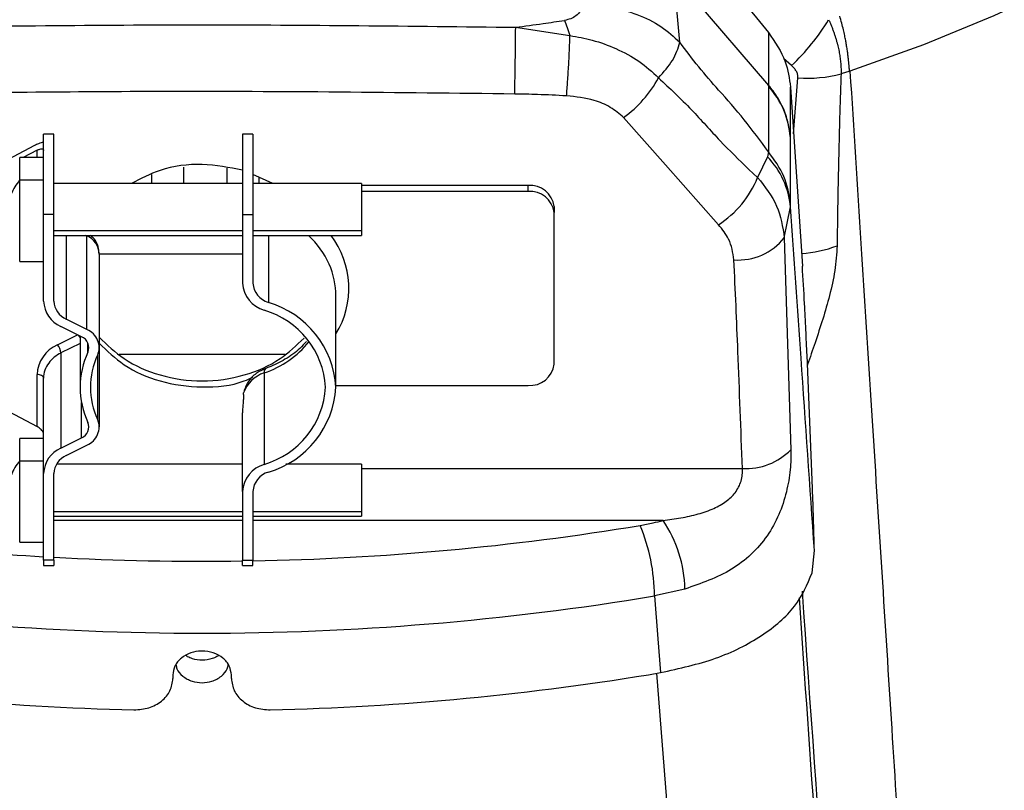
# Model space of a CAD drawing. Header units: millimetres. Extents: x 0 to 594, y 0 to 420.
# Tile 59 of 65: x 510 to 535, y 326 to 346. Entities that reach past the tile are written whole.
import ezdxf

# ---------------------------------------------------------------- set-up
doc = ezdxf.new("R2010")
doc.units = ezdxf.units.MM

msp = doc.modelspace()

# ---------------------------------------------------------------- linework, layer by layer
at = {"color": 7, "linetype": 'Continuous', "lineweight": 25}
for p, q in [((527.302, 348.388), (529.344, 345.888)), ((526.922, 347.355), (529.344, 344.529)), ((522.853, 346.022), (524.248, 345.811)), ((529.344, 345.888), (529.344, 344.539)), ((529.932, 345.036), (529.727, 345.218)), ((529.991, 343.281), (530.101, 344.722)), ((529.346, 344.537), (529.344, 344.529)), ((529.344, 344.529), (529.344, 342.823)), ((529.911, 343.199), (529.911, 344.485)), ((529.911, 344.485), (530.215, 339.882)), ((510.996, 343.275), (510.729, 343.275)), ((510.729, 341.216), (510.729, 343.275)), ((510.996, 341.216), (510.996, 343.275)), ((516.106, 343.275), (515.839, 343.275)), ((515.839, 343.275), (515.839, 341.216)), ((516.106, 343.275), (516.106, 341.216)), ((529.911, 341.486), (529.911, 343.192)), ((510.496, 342.983), (508.563, 341.959)), ((510.563, 342.864), (510.209, 342.677)), ((510.563, 342.677), (510.563, 342.864)), ((510.729, 342.677), (510.117, 342.677)), ((510.117, 342.093), (510.117, 342.677)), ((529.317, 342.697), (529.066, 342.165)), ((529.344, 342.823), (529.317, 342.697)), ((514.335, 342.01), (514.335, 342.431)), ((515.435, 342.407), (515.435, 342.01)), ((528.84, 342.373), (529.066, 342.165)), ((510.117, 340.01), (510.117, 342.093)), ((510.729, 342.093), (510.117, 342.093)), ((513.502, 342.244), (513.502, 342.01)), ((516.617, 342.01), (516.106, 342.242)), ((516.269, 342.01), (516.269, 342.168)), ((515.839, 342.01), (510.996, 342.01)), ((518.896, 342.01), (516.106, 342.01)), ((518.896, 342.01), (518.896, 340.792)), ((523.172, 341.959), (518.896, 341.959)), ((523.172, 341.806), (523.172, 341.959)), ((523.172, 341.806), (518.896, 341.806)), ((523.839, 341.415), (523.839, 341.261)), ((529.751, 340.614), (529.912, 341.406)), ((510.996, 341.216), (510.729, 341.216)), ((510.729, 338.988), (510.729, 341.216)), ((510.996, 338.988), (510.996, 341.216)), ((515.839, 341.216), (516.106, 341.216)), ((515.839, 341.216), (515.839, 339.451)), ((516.106, 341.216), (516.106, 339.451)), ((523.839, 337.369), (523.839, 341.261)), ((515.839, 340.792), (510.996, 340.792)), ((510.996, 340.677), (515.839, 340.677)), ((511.314, 340.677), (511.314, 338.524)), ((511.845, 340.663), (511.817, 340.677)), ((511.845, 340.677), (511.845, 340.663)), ((511.845, 338.258), (511.845, 340.663)), ((518.896, 340.792), (516.106, 340.792)), ((516.106, 340.677), (518.896, 340.677)), ((516.503, 340.677), (516.503, 338.953)), ((518.896, 340.792), (518.896, 340.677)), ((529.751, 340.614), (529.923, 335.172)), ((512.155, 340.207), (515.839, 340.207)), ((512.163, 337.794), (512.163, 340.199)), ((510.117, 340.01), (510.729, 340.01)), ((518.239, 336.775), (518.239, 339.123)), ((511.705, 338.072), (511.174, 338.338)), ((511.845, 338.258), (511.314, 338.524)), ((511.087, 337.868), (511.6, 338.125)), ((511.669, 338.09), (511.669, 336.775)), ((511.669, 337.903), (511.174, 337.656)), ((511.87, 337.678), (511.87, 337.909)), ((512.163, 335.756), (512.163, 337.794)), ((511.174, 337.656), (511.174, 335.212)), ((512.12, 335.949), (512.12, 337.601)), ((516.931, 337.621), (512.673, 337.621)), ((530.474, 334.173), (530.335, 337.596)), ((510.563, 335.766), (510.563, 337.102)), ((516.395, 337.144), (516.395, 334.796)), ((508.563, 336.825), (510.563, 335.766)), ((510.729, 334.562), (510.729, 337.006)), ((518.239, 336.825), (523.172, 336.825)), ((515.867, 336.594), (515.867, 336.632)), ((511.705, 335.478), (511.705, 336.384)), ((515.839, 334.099), (515.839, 336.119)), ((510.729, 335.464), (510.117, 335.464)), ((510.117, 334.881), (510.117, 335.464)), ((511.174, 335.212), (511.705, 335.478)), ((511.314, 335.026), (511.845, 335.292)), ((510.117, 332.797), (510.117, 334.881)), ((510.729, 334.881), (510.117, 334.881)), ((515.839, 334.797), (511.061, 334.797)), ((518.896, 334.797), (516.948, 334.797)), ((518.896, 334.797), (518.896, 333.58)), ((510.729, 332.334), (510.729, 334.562)), ((510.996, 332.334), (510.996, 334.562)), ((518.896, 334.69), (528.675, 334.69)), ((515.839, 334.099), (515.839, 332.334)), ((516.106, 334.099), (516.106, 332.334)), ((515.839, 333.58), (510.996, 333.58)), ((518.896, 333.58), (516.106, 333.58)), ((518.896, 333.58), (518.896, 333.464)), ((510.996, 333.464), (515.839, 333.464)), ((515.839, 333.355), (510.996, 333.355)), ((516.106, 333.464), (518.896, 333.464)), ((526.638, 333.355), (516.106, 333.355)), ((510.117, 332.797), (510.729, 332.797)), ((530.465, 332.007), (530.523, 332.58)), ((510.996, 332.334), (510.729, 332.334)), ((510.729, 332.334), (510.729, 332.199)), ((510.996, 332.334), (510.996, 332.199)), ((515.839, 332.334), (516.106, 332.334)), ((515.839, 332.199), (515.839, 332.334)), ((516.106, 332.199), (516.106, 332.334)), ((510.729, 332.199), (510.996, 332.199)), ((515.839, 332.199), (516.106, 332.199)), ((527.198, 331.592), (526.418, 331.415)), ((514.052, 329.386), (514.052, 329.297)), ((515.552, 329.297), (515.552, 329.386)), ((530.175, 282.248), (526.481, 329.431))]:
    msp.add_line(p, q, dxfattribs=at)
at = {"color": 7, "linetype": 'Continuous', "lineweight": 25, "flags": 128}
for points in [[(543.842, 352.058), (542.676, 350.968), (541.387, 349.926), (539.982, 348.935), (538.466, 347.999), (536.846, 347.124), (535.129, 346.313), (533.323, 345.569), (531.436, 344.896)], [(527.068, 345.637), (526.992, 346.488), (526.932, 347.156)], [(528.063, 340.947), (526.698, 342.491), (525.625, 343.704)], [(510.729, 337.006), (510.726, 337.025), (510.717, 337.043), (510.701, 337.06), (510.681, 337.074), (510.655, 337.086), (510.627, 337.095), (510.595, 337.101), (510.563, 337.102)], [(526.418, 331.415), (526.506, 330.312), (526.574, 329.446)]]:
    msp.add_lwpolyline(points, dxfattribs=at)
at = {"color": 7, "linetype": 'Continuous', "lineweight": 25}
for centre, radius, start, end in [((526.227, 349.018), 5.439, 312.9342, 329.0045), ((410.057, 346.788), 112.799, 358.73984, 359.61046), ((523.856, 346.163), 3.029, 305.7477, 331.6419), ((530.341, 348.057), 3.344, 265.8755, 285.0315), ((527.801, 341.217), 2.119, 5.1124, 44.3069), ((511.155, 341.216), 1.36, 139.7813, 157.4381), ((526.61, 343.166), 2.652, 303.2151, 337.8319), ((523.228, 341.347), 0.615, 6.3513, 95.1826), ((523.228, 341.193), 0.615, 6.3513, 95.1826), ((511.63, 340.175), 0.533, 2.5963, 66.2368), ((515.949, 338.98), 2.321, 24.3297, 46.9738), ((516.312, 339.317), 2.256, 328.6776, 37.0738), ((528.571, 341.552), 1.508, 265.7615, 321.5363), ((530.031, 343.159), 2.95, 273.1425, 291.3604), ((516.235, 339.116), 2.004, 0.1848, 24.1583), ((516.612, 339.497), 0.774, 183.4208, 253.7101), ((516.658, 339.484), 0.553, 183.4208, 253.7101), ((511.475, 339.021), 0.746, 182.5768, 246.2563), ((511.529, 339.012), 0.533, 182.5768, 246.2563), ((515.824, 336.631), 2.419, 3.4208, 73.7101), ((515.778, 336.644), 2.198, 3.4208, 73.7101), ((511.182, 337.819), 0.538, 25.3291, 32.2054), ((511.593, 337.793), 0.301, 337.5052, 67.9612), ((511.657, 337.793), 0.501, 337.5052, 67.9612), ((511.441, 337.063), 0.879, 113.7437, 177.4232), ((510.75, 337.605), 0.428, 6.7836, 37.9018), ((515.566, 339.561), 2.556, 288.9224, 320.8771), ((511.553, 336.88), 0.863, 115.9759, 143.1327), ((513.797, 336.775), 2.128, 154.8794, 205.1206), ((513.882, 336.775), 1.947, 154.8794, 205.1206), ((511.393, 337), 0.664, 143.178, 179.4268), ((523.228, 337.437), 0.615, 264.8174, 353.6487), ((516.646, 336.357), 0.826, 107.6886, 160.5493), ((516.511, 337.17), 0.119, 130.6402, 192.6824), ((515.778, 336.906), 2.198, 286.2899, 356.5792), ((515.824, 336.919), 2.419, 286.2899, 356.5792), ((511.593, 335.757), 0.301, 292.0388, 22.4948), ((511.657, 335.757), 0.501, 292.0388, 22.4948), ((511.475, 334.529), 0.746, 113.7437, 177.4232), ((511.529, 334.538), 0.533, 113.7437, 177.4232), ((528.763, 336.32), 1.632, 266.8816, 315.2747), ((511.155, 334.003), 1.36, 139.7813, 157.4381), ((516.612, 334.053), 0.774, 106.2899, 176.5792), ((516.658, 334.066), 0.553, 106.2899, 176.5792), ((523.961, 331.535), 3.237, 1.0028, 34.205), ((514.645, 399.873), 67.562, 260.55366, 266.67761), ((514.889, 400.426), 68.119, 271.02319, 279.42765), ((521.672, 331.388), 4.746, 0.3242, 22.8058), ((514.802, 402.192), 69.886, 266.87851, 270.85058), ((514.802, 401.601), 71.141, 260.60227, 279.39773), ((514.695, 398.731), 70.261, 260.44252, 268.65967), ((514.908, 398.731), 70.261, 271.34033, 279.55748)]:
    msp.add_arc(centre, radius, start, end, dxfattribs=at)
for points, knots in [([(524.545, 346.584), (524.541, 346.535), (524.531, 346.437), (524.418, 346.321), (524.275, 346.236), (524.163, 346.211), (524.107, 346.199)], [0, 0, 0, 0, 0.280077, 0.559715, 0.779828, 1, 1, 1, 1]), ([(524.545, 346.584), (524.789, 346.576), (525.284, 346.56), (525.981, 346.366), (526.605, 346.065), (526.915, 345.778), (527.068, 345.637)], [0, 0, 0, 0, 0.246518, 0.5, 0.753482, 1, 1, 1, 1]), ([(522.853, 346.022), (523.088, 346.053), (523.507, 346.109), (523.923, 346.171), (524.107, 346.199)], [0, 0, 0, 0, 0.559854, 1, 1, 1, 1]), ([(524.107, 346.199), (524.13, 346.139), (524.178, 346.019), (524.224, 345.88), (524.248, 345.811)], [0, 0, 0, 0, 0.496004, 1, 1, 1, 1]), ([(530.89, 346.217), (530.902, 346.19), (530.927, 346.136), (530.961, 346.054), (530.993, 345.974), (531.022, 345.894), (531.049, 345.815), (531.074, 345.737), (531.096, 345.66), (531.116, 345.585), (531.139, 345.487), (531.164, 345.368), (531.186, 345.228), (531.201, 345.091), (531.209, 344.957), (531.209, 344.871), (531.209, 344.828)], [0, 0, 0, 0, 0.058502, 0.116346, 0.173498, 0.22992, 0.285579, 0.340445, 0.394488, 0.44768, 0.499996, 0.601016, 0.701684, 0.80184, 0.901328, 1, 1, 1, 1]), ([(531.436, 344.896), (531.435, 344.897), (531.433, 344.899), (531.431, 344.905), (531.428, 344.913), (531.426, 344.924), (531.424, 344.938), (531.422, 344.954), (531.42, 344.974), (531.418, 344.996), (531.416, 345.021), (531.413, 345.049), (531.41, 345.081), (531.407, 345.115), (531.403, 345.153), (531.399, 345.193), (531.394, 345.237), (531.389, 345.285), (531.382, 345.336), (531.375, 345.39), (531.367, 345.448), (531.358, 345.509), (531.345, 345.587), (531.327, 345.688), (531.301, 345.816), (531.268, 345.964), (531.226, 346.131), (531.191, 346.249), (531.173, 346.311)], [0, 0, 0, 0, 0.003226, 0.00828, 0.015305, 0.024354, 0.035453, 0.048621, 0.063869, 0.081209, 0.10065, 0.122204, 0.145877, 0.171679, 0.199616, 0.229697, 0.261925, 0.296305, 0.332838, 0.371524, 0.41236, 0.455339, 0.50045, 0.574926, 0.662374, 0.762608, 0.875312, 1, 1, 1, 1]), ([(506.751, 346.022), (509.435, 346.053), (514.802, 346.117), (520.169, 346.053), (522.853, 346.022)], [0, 0, 0, 0, 0.500009, 1, 1, 1, 1]), ([(529.344, 345.888), (529.512, 345.643), (529.811, 345.207), (529.881, 344.706), (529.911, 344.485)], [0, 0, 0, 0, 0.559903, 1, 1, 1, 1]), ([(524.16, 344.26), (524.169, 344.381), (524.189, 344.631), (524.215, 345.056), (524.236, 345.472), (524.244, 345.7), (524.248, 345.811)], [0, 0, 0, 0, 0.243813, 0.5, 0.756187, 1, 1, 1, 1]), ([(524.248, 345.811), (524.44, 345.776), (524.846, 345.703), (525.447, 345.481), (526.041, 345.168), (526.36, 344.873), (526.521, 344.724)], [0, 0, 0, 0, 0.223528, 0.471328, 0.733063, 1, 1, 1, 1]), ([(526.521, 344.724), (526.655, 344.874), (526.935, 345.189), (527.022, 345.483), (527.068, 345.637)], [0, 0, 0, 0, 0.47462, 1, 1, 1, 1]), ([(529.344, 342.823), (529.137, 343.105), (528.715, 343.681), (528.113, 344.354), (527.56, 344.986), (527.229, 345.424), (527.068, 345.637)], [0, 0, 0, 0, 0.275399, 0.562399, 0.786241, 1, 1, 1, 1]), ([(530.101, 344.722), (530.103, 344.752), (530.101, 344.782), (530.086, 344.841), (530.075, 344.868), (530.044, 344.921), (530.025, 344.947), (529.982, 344.994), (529.958, 345.015), (529.932, 345.036)], [0, 0, 0, 0, 0.25, 0.25, 0.5, 0.5, 0.75, 0.75, 1, 1, 1, 1]), ([(531.438, 344.895), (531.399, 344.886), (531.36, 344.874), (531.284, 344.851), (531.246, 344.84), (531.209, 344.828)], [0, 0, 0, 0, 0.5, 0.5, 1, 1, 1, 1]), ([(531.438, 344.895), (531.531, 343.418), (531.716, 340.511), (531.988, 336.221), (532.251, 332.069), (532.506, 328.056), (532.752, 324.181), (532.99, 320.445), (533.302, 315.539), (533.686, 309.502), (534.141, 302.371), (534.58, 295.49), (534.868, 290.989), (535.01, 288.779)], [0, 0, 0, 0, 0.078753, 0.155065, 0.228935, 0.300364, 0.369351, 0.435896, 0.5, 0.631573, 0.758764, 0.881573, 1, 1, 1, 1]), ([(526.521, 344.724), (526.807, 344.455), (527.358, 343.938), (528.085, 343.106), (528.592, 342.614), (528.84, 342.373)], [0, 0, 0, 0, 0.355023, 0.683557, 1, 1, 1, 1]), ([(531.209, 344.828), (531.201, 344.604), (531.185, 344.149), (531.165, 343.452), (531.147, 342.729), (531.131, 341.979), (531.117, 341.204), (531.11, 340.678), (531.106, 340.411)], [0, 0, 0, 0, 0.151836, 0.309619, 0.473339, 0.642984, 0.818542, 1, 1, 1, 1]), ([(522.828, 344.308), (519.832, 344.343), (514.481, 344.405), (509.13, 344.338), (506.776, 344.308)], [0, 0, 0, 0, 0.559988, 1, 1, 1, 1]), ([(529.911, 343.198), (529.887, 343.374), (529.843, 343.688), (529.667, 344.08), (529.499, 344.349), (529.388, 344.485), (529.346, 344.537)], [0, 0, 0, 0, 0.368335, 0.657866, 0.868454, 1, 1, 1, 1]), ([(524.16, 344.26), (523.911, 344.273), (523.468, 344.295), (523.024, 344.304), (522.828, 344.308)], [0, 0, 0, 0, 0.560136, 1, 1, 1, 1]), ([(525.625, 343.704), (525.516, 343.797), (525.298, 343.982), (524.795, 344.192), (524.401, 344.234), (524.16, 344.26)], [0, 0, 0, 0, 0.279064, 0.559247, 1, 1, 1, 1]), ([(529.911, 343.192), (529.911, 343.193), (529.911, 343.195), (529.911, 343.198), (529.911, 343.198)], [0, 0, 0, 0, 0.56, 1, 1, 1, 1]), ([(510.729, 343.073), (510.687, 343.061), (510.612, 343.04), (510.532, 343), (510.496, 342.983)], [0, 0, 0, 0, 0.556062, 1, 1, 1, 1]), ([(510.563, 342.864), (510.586, 342.875), (510.634, 342.896), (510.69, 342.901), (510.724, 342.886), (510.728, 342.866), (510.729, 342.856)], [0, 0, 0, 0, 0.291317, 0.590447, 0.807461, 1, 1, 1, 1]), ([(515.839, 342.349), (515.496, 342.418), (514.796, 342.558), (513.777, 342.419), (513.225, 342.133), (512.987, 342.01)], [0, 0, 0, 0, 0.353043, 0.721025, 1, 1, 1, 1]), ([(529.066, 342.165), (529.253, 341.928), (529.626, 341.452), (529.71, 340.893), (529.751, 340.614)], [0, 0, 0, 0, 0.500046, 1, 1, 1, 1]), ([(529.912, 341.406), (529.911, 341.421), (529.911, 341.449), (529.911, 341.475), (529.911, 341.486)], [0, 0, 0, 0, 0.55998, 1, 1, 1, 1]), ([(530.523, 332.58), (530.409, 334.227), (530.205, 337.168), (530.001, 340.111), (529.912, 341.406)], [0, 0, 0, 0, 0.55991, 1, 1, 1, 1]), ([(528.459, 340.048), (528.431, 340.232), (528.38, 340.559), (528.16, 340.829), (528.063, 340.947)], [0, 0, 0, 0, 0.55984, 1, 1, 1, 1]), ([(512.156, 340.197), (512.153, 340.263), (512.145, 340.402), (512.054, 340.573), (511.96, 340.648), (511.924, 340.677)], [0, 0, 0, 0, 0.351989, 0.751726, 1, 1, 1, 1]), ([(531.106, 340.411), (531.093, 340.2), (531.068, 339.787), (530.88, 338.955), (530.619, 338.142), (530.409, 337.536), (530.347, 337.348), (530.345, 337.341)], [0, 0, 0, 0, 0.22063, 0.431594, 0.816917, 0.993738, 1, 1, 1, 1]), ([(528.675, 334.69), (528.638, 335.691), (528.573, 337.477), (528.494, 339.263), (528.459, 340.048)], [0, 0, 0, 0, 0.56, 1, 1, 1, 1]), ([(530.335, 337.596), (530.325, 337.815), (530.306, 338.257), (530.266, 339.052), (530.234, 339.568), (530.215, 339.882)], [0, 0, 0, 0, 0.278316, 0.561132, 1, 1, 1, 1]), ([(512.163, 338.058), (512.364, 337.864), (512.798, 337.447), (513.723, 337.044), (514.802, 336.885), (515.881, 337.044), (516.797, 337.442), (517.224, 337.852), (517.419, 338.039)], [0, 0, 0, 0, 0.14955, 0.32147, 0.502605, 0.68374, 0.85566, 1, 1, 1, 1]), ([(512.163, 337.904), (512.364, 337.71), (512.797, 337.293), (513.725, 336.886), (514.793, 336.745), (515.638, 336.815), (516.029, 337.003), (516.101, 337.038)], [0, 0, 0, 0, 0.206417, 0.443711, 0.693724, 0.943737, 1, 1, 1, 1]), ([(517.482, 337.955), (517.428, 337.893), (517.278, 337.719), (516.947, 337.491), (516.634, 337.335), (516.46, 337.27), (516.434, 337.26)], [0, 0, 0, 0, 0.2111153, 0.5884385, 0.9388415, 1, 1, 1, 1]), ([(516.434, 337.26), (516.36, 337.227), (516.198, 337.154), (515.99, 336.959), (515.913, 336.777), (515.874, 336.684)], [0, 0, 0, 0, 0.289974, 0.636499, 1, 1, 1, 1]), ([(515.867, 336.594), (515.866, 336.564), (515.865, 336.505), (515.855, 336.389), (515.843, 336.26), (515.84, 336.166), (515.839, 336.119)], [0, 0, 0, 0, 0.249369, 0.499585, 0.749183, 1, 1, 1, 1]), ([(510.729, 335.582), (510.728, 335.592), (510.725, 335.612), (510.703, 335.65), (510.667, 335.692), (510.618, 335.734), (510.581, 335.756), (510.563, 335.766)], [0, 0, 0, 0, 0.1616717, 0.341145, 0.5360172, 0.7733069, 1, 1, 1, 1]), ([(529.923, 335.172), (529.92, 335.004), (529.916, 334.659), (529.814, 334.071), (529.621, 333.485), (529.318, 332.937), (528.906, 332.466), (528.239, 331.952), (527.614, 331.736), (527.198, 331.592)], [0, 0, 0, 0, 0.105155, 0.215941, 0.334755, 0.460785, 0.593462, 0.729002, 1, 1, 1, 1]), ([(526.638, 333.355), (526.791, 333.375), (527.096, 333.414), (527.536, 333.511), (527.93, 333.646), (528.211, 333.801), (528.385, 333.947), (528.494, 334.069), (528.583, 334.209), (528.646, 334.368), (528.679, 334.534), (528.676, 334.638), (528.675, 334.69)], [0, 0, 0, 0, 0.169739, 0.339165, 0.499188, 0.634495, 0.694216, 0.749621, 0.812103, 0.873231, 0.935169, 1, 1, 1, 1]), ([(530.523, 332.58), (530.517, 332.852), (530.506, 333.337), (530.484, 333.917), (530.474, 334.173)], [0, 0, 0, 0, 0.559909, 1, 1, 1, 1]), ([(526.047, 333.228), (526.16, 333.248), (526.361, 333.284), (526.554, 333.333), (526.638, 333.355)], [0, 0, 0, 0, 0.5599154, 1, 1, 1, 1]), ([(526.574, 329.446), (527.06, 329.554), (528.032, 329.769), (529.212, 330.374), (530.099, 331.129), (530.343, 331.714), (530.465, 332.007)], [0, 0, 0, 0, 0.249646, 0.499591, 0.749689, 1, 1, 1, 1]), ([(533.355, 286.884), (533.04, 291.364), (532.405, 300.376), (531.36, 315.257), (530.63, 325.674), (530.218, 331.54)], [0, 0, 0, 0, 0.301505, 0.606637, 1, 1, 1, 1]), ([(530.129, 331.37), (530.705, 323.065), (531.78, 307.558), (532.855, 292.095), (533.355, 284.913)], [0, 0, 0, 0, 0.535552, 1, 1, 1, 1]), ([(515.552, 329.386), (515.542, 329.463), (515.527, 329.582), (515.434, 329.726), (515.308, 329.853), (515.097, 329.969), (514.889, 330.002), (514.694, 329.999), (514.499, 329.964), (514.296, 329.854), (514.17, 329.726), (514.077, 329.582), (514.062, 329.463), (514.052, 329.386)], [0, 0, 0, 0, 0.119394, 0.183468, 0.250284, 0.374977, 0.499669, 0.513417, 0.624645, 0.749489, 0.816375, 0.880511, 1, 1, 1, 1]), ([(515.219, 329.883), (515.207, 329.875), (515.16, 329.841), (515.023, 329.788), (514.805, 329.75), (514.587, 329.787), (514.449, 329.839), (514.399, 329.874), (514.385, 329.883)], [0, 0, 0, 0, 0.051492, 0.208245, 0.499383, 0.781086, 0.940517, 1, 1, 1, 1]), ([(514.13, 329.653), (514.136, 329.617), (514.155, 329.506), (514.272, 329.378), (514.416, 329.279), (514.58, 329.209), (514.8, 329.174), (515.019, 329.208), (515.184, 329.277), (515.33, 329.376), (515.449, 329.506), (515.468, 329.617), (515.474, 329.653)], [0, 0, 0, 0, 0.0686804, 0.2123978, 0.2894062, 0.3631595, 0.5002959, 0.6326211, 0.7074582, 0.7878933, 0.9312746, 1, 1, 1, 1]), ([(513.052, 328.49), (513.183, 328.499), (513.445, 328.518), (513.775, 328.703), (514.007, 328.973), (514.037, 329.189), (514.052, 329.297)], [0, 0, 0, 0, 0.249998, 0.499774, 0.749442, 1, 1, 1, 1]), ([(515.552, 329.297), (515.567, 329.189), (515.597, 328.973), (515.828, 328.704), (516.159, 328.518), (516.421, 328.499), (516.552, 328.49)], [0, 0, 0, 0, 0.249998, 0.499774, 0.749441, 1, 1, 1, 1])]:
    msp.add_open_spline(points, degree=3, knots=knots, dxfattribs=at)
for points in [[(531.436, 344.896), (531.436, 344.896), (531.437, 344.895), (531.438, 344.895)], [(529.911, 343.192), (529.874, 343.431), (529.799, 343.909), (529.496, 344.322), (529.344, 344.529)], [(529.911, 341.486), (529.874, 341.725), (529.799, 342.203), (529.496, 342.616), (529.344, 342.823)]]:
    msp.add_open_spline(points, degree=3, dxfattribs=at)

doc.saveas('drawing.dxf')
